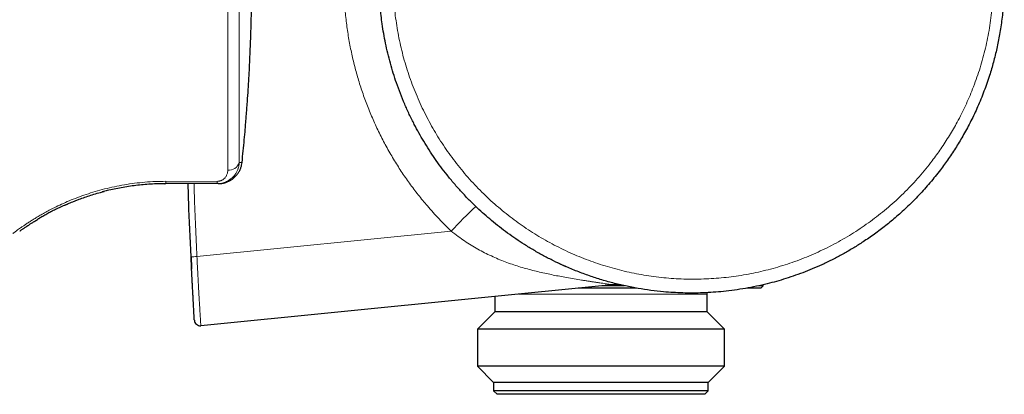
# Model space of a CAD drawing. Header units: millimetres. Extents: x 8 to 2236, y 12 to 2208.
# Tile 93 of 165: x 1540 to 1623, y 974 to 1006. Entities that reach past the tile are written whole.
import ezdxf

# ---------------------------------------------------------------- set-up
doc = ezdxf.new("R2010")
doc.units = ezdxf.units.MM

msp = doc.modelspace()

# ---------------------------------------------------------------- linework, layer by layer
at = {"color": 252, "linetype": 'Continuous', "lineweight": 0}
for p, q in [((1558.436, 993.432), (1558.668, 993.432)), ((1552.203, 991.828), (1556.547, 991.827)), ((1554.842, 985.448), (1576.408, 987.6)), ((1598.094, 982.275), (1582.142, 982.275))]:
    msp.add_line(p, q, dxfattribs=at)
at = {"color": 7, "linetype": 'Continuous', "lineweight": 30}
for p, q in [((1552.122, 991.63), (1552.125, 991.63)), ((1552.123, 991.629), (1552.194, 991.63)), ((1556.538, 991.63), (1552.194, 991.63)), ((1556.644, 991.63), (1556.538, 991.63)), ((1590.027, 983.059), (1555.173, 979.592)), ((1592.097, 982.775), (1587.172, 982.775)), ((1591.097, 982.975), (1589.184, 982.975)), ((1602.644, 982.775), (1601.491, 982.775)), ((1602.844, 982.975), (1602.491, 982.975)), ((1602.644, 982.775), (1602.844, 982.975)), ((1602.844, 982.975), (1602.844, 983.056)), ((1580.094, 982.071), (1580.094, 980.775)), ((1598.094, 980.775), (1598.094, 982.275)), ((1554.623, 980.062), (1554.623, 980.061)), ((1580.094, 980.775), (1578.617, 979.298)), ((1581.263, 980.775), (1580.094, 980.775)), ((1598.094, 980.775), (1581.263, 980.775)), ((1599.572, 979.298), (1598.094, 980.775)), ((1578.617, 979.298), (1578.617, 976.153)), ((1579.978, 979.298), (1578.617, 979.298)), ((1599.572, 979.298), (1579.978, 979.298)), ((1599.572, 976.153), (1599.572, 979.298)), ((1578.617, 976.153), (1579.994, 974.775)), ((1579.978, 976.153), (1578.617, 976.153)), ((1599.572, 976.153), (1579.978, 976.153)), ((1598.194, 974.775), (1599.572, 976.153)), ((1579.994, 974.775), (1579.994, 974.075)), ((1581.176, 974.775), (1579.994, 974.775)), ((1598.194, 974.775), (1581.176, 974.775)), ((1598.194, 974.075), (1598.194, 974.775)), ((1579.994, 974.075), (1580.294, 973.775)), ((1581.176, 974.075), (1579.994, 974.075)), ((1581.437, 973.775), (1580.294, 973.775)), ((1598.194, 974.075), (1581.176, 974.075)), ((1597.894, 973.775), (1581.437, 973.775)), ((1597.894, 973.775), (1598.194, 974.075))]:
    msp.add_line(p, q, dxfattribs=at)
at = {"color": 7, "linetype": 'Continuous', "lineweight": 30, "flags": 128}
for points in [[(1558.65, 993.415), (1558.652, 993.415), (1558.668, 993.423), (1558.668, 993.432)], [(1586.149, 984.588), (1586.016, 984.647), (1585.433, 984.915)], [(1598.094, 982.275), (1598.102, 982.362), (1598.108, 982.394)]]:
    msp.add_lwpolyline(points, dxfattribs=at)
at = {"color": 252, "linetype": 'Continuous', "lineweight": 0}
for centre, radius, start, end in [((1557.534, 993.713), 0.945, 265.09348, 342.73364), ((1550.524, 991.803), 1.679, 354.08902, 0.88148), ((1554.892, 991.801), 1.655, 354.04706, 0.88603), ((1611.314, 955.237), 47.6, 133.61114, 137.16494), ((1554.462, 991.004), 5.568, 268.77286, 273.91502)]:
    msp.add_arc(centre, radius, start, end, dxfattribs=at)
at = {"color": 7, "linetype": 'Continuous', "lineweight": 30}
for centre, radius, start, end in [((1590.324, 980.074), 3, 77.33136, 95.68109), ((1555.123, 980.089), 0.5, 183.30151, 275.68108)]:
    msp.add_arc(centre, radius, start, end, dxfattribs=at)
for points, knots in [([(1622.25, 1016.221), (1622.356, 1015.837), (1622.521, 1015.238), (1622.707, 1014.413), (1622.84, 1013.755), (1622.956, 1013.093), (1623.055, 1012.428), (1623.137, 1011.759), (1623.203, 1011.088), (1623.251, 1010.415), (1623.283, 1009.728), (1623.297, 1009.027), (1623.292, 1008.314), (1623.267, 1007.6), (1623.225, 1006.906), (1623.166, 1006.232), (1623.093, 1005.577), (1623.004, 1004.925), (1622.869, 1004.095), (1622.669, 1003.092), (1622.383, 1001.934), (1622.092, 1000.948), (1621.819, 1000.128), (1621.575, 999.458), (1621.313, 998.795), (1621.041, 998.155), (1620.759, 997.54), (1620.471, 996.948), (1620.168, 996.364), (1619.763, 995.628), (1619.238, 994.75), (1618.581, 993.755), (1617.977, 992.924), (1617.447, 992.247), (1616.996, 991.701), (1616.53, 991.167), (1616.062, 990.658), (1615.594, 990.176), (1615.128, 989.718), (1614.65, 989.271), (1614.026, 988.716), (1613.243, 988.067), (1612.297, 987.353), (1611.388, 986.728), (1610.527, 986.185), (1609.706, 985.708), (1608.867, 985.26), (1608.037, 984.853), (1607.218, 984.487), (1606.413, 984.158), (1605.597, 983.855), (1604.786, 983.585), (1603.983, 983.345), (1603.152, 983.125), (1602.275, 982.923), (1601.351, 982.745), (1600.419, 982.599), (1599.509, 982.49), (1598.623, 982.414), (1597.761, 982.369), (1596.898, 982.351), (1596.049, 982.362), (1595.219, 982.399), (1594.316, 982.466), (1593.325, 982.576), (1592.247, 982.741), (1591.173, 982.951), (1590.103, 983.207), (1589.041, 983.507), (1587.987, 983.854), (1586.946, 984.245), (1585.973, 984.659), (1585.07, 985.084), (1584.233, 985.515), (1583.411, 985.977), (1582.628, 986.454), (1581.885, 986.942), (1581.18, 987.438), (1580.491, 987.958), (1579.831, 988.49), (1579.202, 989.032), (1578.57, 989.611), (1577.925, 990.241), (1577.273, 990.926), (1576.644, 991.636), (1576.058, 992.348), (1575.513, 993.056), (1575.008, 993.76), (1574.526, 994.482), (1574.076, 995.204), (1573.658, 995.926), (1573.248, 996.686), (1572.844, 997.5), (1572.449, 998.373), (1572.086, 999.261), (1571.764, 1000.135), (1571.482, 1000.994), (1571.236, 1001.834), (1571.018, 1002.684), (1570.831, 1003.523), (1570.675, 1004.351), (1570.554, 1005.129), (1570.459, 1005.873), (1570.389, 1006.582), (1570.337, 1007.294), (1570.305, 1007.988), (1570.292, 1008.664), (1570.295, 1009.321), (1570.315, 1009.979), (1570.361, 1010.817), (1570.453, 1011.835), (1570.613, 1013.015), (1570.797, 1014.026), (1570.982, 1014.869), (1571.153, 1015.562), (1571.343, 1016.251), (1571.547, 1016.917), (1571.761, 1017.559), (1571.985, 1018.178), (1572.224, 1018.792), (1572.549, 1019.568), (1572.978, 1020.497), (1573.526, 1021.557), (1574.039, 1022.448), (1574.495, 1023.179), (1574.886, 1023.772), (1575.294, 1024.354), (1575.707, 1024.91), (1576.122, 1025.44), (1576.538, 1025.947), (1576.967, 1026.442), (1577.53, 1027.062), (1578.242, 1027.792), (1579.11, 1028.604), (1579.973, 1029.342), (1580.824, 1030.012), (1581.612, 1030.582), (1582.36, 1031.085), (1583.064, 1031.527), (1583.783, 1031.947), (1584.62, 1032.401), (1585.58, 1032.876), (1586.659, 1033.351), (1587.682, 1033.747), (1588.641, 1034.076), (1589.547, 1034.351), (1590.463, 1034.594), (1591.362, 1034.798), (1592.24, 1034.966), (1593.097, 1035.101), (1593.959, 1035.209), (1594.808, 1035.286), (1595.642, 1035.335), (1596.464, 1035.358), (1597.29, 1035.356), (1598.121, 1035.327), (1598.951, 1035.272), (1599.728, 1035.197), (1600.45, 1035.105), (1601.118, 1035.004), (1601.783, 1034.885), (1602.514, 1034.735), (1603.307, 1034.549), (1603.875, 1034.391), (1604.159, 1034.312)], [0, 0, 0, 0, 0.0085091, 0.0132901, 0.0180741, 0.0228706, 0.0276671, 0.032476, 0.037285, 0.0421065, 0.0469312, 0.0520262, 0.0571213, 0.0622312, 0.0673411, 0.0720468, 0.0767524, 0.0814697, 0.0861869, 0.0948082, 0.1034472, 0.1118073, 0.116917, 0.1220267, 0.127151, 0.1322754, 0.1369939, 0.1417124, 0.1464423, 0.1511722, 0.1598157, 0.1684768, 0.1768577, 0.181942, 0.1870264, 0.192125, 0.1972235, 0.2019177, 0.2066118, 0.2113172, 0.2160225, 0.2246199, 0.2332344, 0.2415697, 0.2483747, 0.2551797, 0.2620192, 0.2688586, 0.2750887, 0.2813188, 0.2875754, 0.293832, 0.299709, 0.3055917, 0.3123185, 0.3190453, 0.325806, 0.3325667, 0.3387248, 0.3448829, 0.3510672, 0.3572515, 0.3630606, 0.3688751, 0.3766409, 0.3844066, 0.3922258, 0.400045, 0.407926, 0.415807, 0.4237445, 0.4316819, 0.4383637, 0.4450455, 0.4517618, 0.4584781, 0.4645969, 0.4707157, 0.4768611, 0.4830065, 0.4887797, 0.4945584, 0.5012724, 0.5079865, 0.5147357, 0.521485, 0.5276344, 0.5337839, 0.5399603, 0.5461367, 0.5519393, 0.5577474, 0.5645486, 0.5713498, 0.5781872, 0.5850247, 0.5912552, 0.5974856, 0.6037437, 0.6100018, 0.6158815, 0.6217669, 0.6268496, 0.6319324, 0.63703, 0.6421276, 0.646822, 0.6515164, 0.6562224, 0.6609284, 0.6695293, 0.6781479, 0.6864883, 0.6915978, 0.6967074, 0.7018316, 0.7069559, 0.7116745, 0.7163931, 0.7211232, 0.7258533, 0.7344974, 0.7431592, 0.7515409, 0.7566371, 0.7617332, 0.7668437, 0.7719543, 0.7766596, 0.7813649, 0.7860815, 0.7907982, 0.7994164, 0.808052, 0.8164079, 0.8238992, 0.8314018, 0.8373646, 0.8433273, 0.8493132, 0.855299, 0.8638352, 0.8723883, 0.8806638, 0.8874347, 0.8942056, 0.9010107, 0.9078159, 0.9140148, 0.9202137, 0.9264392, 0.9326646, 0.9385125, 0.944366, 0.9502931, 0.9562203, 0.962171, 0.9681216, 0.9729348, 0.9777481, 0.982574, 0.9873999, 0.9936964, 1, 1, 1, 1]), ([(1559.33, 1002.148), (1559.344, 1002.447), (1559.371, 1003.036), (1559.403, 1003.91), (1559.431, 1004.772), (1559.452, 1005.632), (1559.469, 1006.497), (1559.48, 1007.364), (1559.483, 1007.943), (1559.484, 1008.232)], [0, 0, 0, 0, 0.147386, 0.290759, 0.431115, 0.572364, 0.714628, 0.857421, 1, 1, 1, 1]), ([(1558.668, 993.432), (1558.702, 993.759), (1558.768, 994.399), (1558.857, 995.343), (1558.924, 996.098), (1558.973, 996.675), (1559.006, 997.082), (1559.038, 997.487), (1559.071, 997.911), (1559.117, 998.536), (1559.173, 999.347), (1559.233, 1000.314), (1559.286, 1001.243), (1559.316, 1001.85), (1559.33, 1002.148)], [0, 0, 0, 0, 0.112715, 0.221166, 0.325379, 0.37305, 0.419793, 0.465617, 0.512513, 0.565618, 0.680802, 0.79146, 0.897776, 1, 1, 1, 1]), ([(1556.644, 991.63), (1556.652, 991.63), (1556.683, 991.63), (1556.752, 991.632), (1556.834, 991.638), (1556.916, 991.647), (1556.987, 991.658), (1557.066, 991.673), (1557.152, 991.693), (1557.246, 991.718), (1557.355, 991.755), (1557.474, 991.802), (1557.596, 991.861), (1557.706, 991.923), (1557.804, 991.987), (1557.892, 992.05), (1557.988, 992.128), (1558.091, 992.222), (1558.197, 992.336), (1558.291, 992.454), (1558.373, 992.575), (1558.466, 992.733), (1558.556, 992.934), (1558.633, 993.181), (1558.657, 993.349), (1558.668, 993.432)], [0, 0, 0, 0, 0.00792, 0.031695, 0.069744, 0.09124, 0.115555, 0.142692, 0.172649, 0.205426, 0.241025, 0.28977, 0.3355, 0.378213, 0.417909, 0.454589, 0.488255, 0.542829, 0.595484, 0.646228, 0.695072, 0.742026, 0.830284, 0.916239, 1, 1, 1, 1]), ([(1543.676, 989.825), (1543.712, 989.84), (1543.79, 989.876), (1543.935, 989.939), (1544.115, 990.016), (1544.334, 990.107), (1544.588, 990.208), (1544.92, 990.334), (1545.335, 990.483), (1545.841, 990.649), (1546.39, 990.816), (1546.779, 990.919), (1546.978, 990.972)], [0, 0, 0, 0, 0.043454, 0.096422, 0.159102, 0.231659, 0.314121, 0.402359, 0.540729, 0.686293, 0.839274, 1, 1, 1, 1]), ([(1552.117, 991.628), (1551.93, 991.627), (1551.531, 991.623), (1550.921, 991.594), (1550.291, 991.547), (1549.663, 991.48), (1549.041, 991.395), (1548.426, 991.292), (1547.826, 991.173), (1547.29, 991.052), (1546.961, 990.966), (1546.821, 990.929)], [0, 0, 0, 0, 0.102555, 0.218652, 0.334415, 0.450061, 0.567608, 0.684152, 0.79993, 0.915184, 1, 1, 1, 1]), ([(1552.114, 991.63), (1552.127, 991.63), (1552.154, 991.63), (1552.182, 991.632), (1552.195, 991.633)], [0, 0, 0, 0, 0.49892, 1, 1, 1, 1]), ([(1554.343, 985.437), (1554.272, 986.977), (1554.178, 989.041), (1554.112, 991.106), (1554.096, 991.63)], [0, 0, 0, 0, 0.7465238, 1, 1, 1, 1]), ([(1543.702, 989.835), (1543.668, 989.82), (1543.482, 989.74), (1543.166, 989.591), (1542.755, 989.391), (1542.371, 989.192), (1542.015, 988.999), (1541.683, 988.811), (1541.485, 988.694), (1541.386, 988.635)], [0, 0, 0, 0, 0.035258, 0.195343, 0.356849, 0.517787, 0.678619, 0.839807, 1, 1, 1, 1]), ([(1540.097, 987.796), (1540.117, 987.81), (1540.16, 987.84), (1540.247, 987.901), (1540.357, 987.977), (1540.495, 988.071), (1540.664, 988.183), (1540.867, 988.314), (1541.105, 988.465), (1541.291, 988.577), (1541.386, 988.635)], [0, 0, 0, 0, 0.095282, 0.199219, 0.311994, 0.433597, 0.563445, 0.701071, 0.846479, 1, 1, 1, 1]), ([(1541.055, 988.432), (1541.056, 988.432), (1541.057, 988.433), (1541.075, 988.445), (1541.079, 988.447)], [0, 0, 0, 0, 0.7817288, 1, 1, 1, 1]), ([(1541.386, 988.635), (1541.386, 988.635), (1541.426, 988.659), (1541.506, 988.707), (1541.598, 988.76), (1541.633, 988.781)], [0, 0, 0, 0, 0.001624, 0.62117, 1, 1, 1, 1]), ([(1540.118, 987.81), (1540.084, 987.786), (1540.009, 987.734), (1539.926, 987.674), (1539.862, 987.628), (1539.823, 987.599), (1539.818, 987.595), (1539.815, 987.593)], [0, 0, 0, 0, 0.174883, 0.380606, 0.586355, 0.792648, 1, 1, 1, 1]), ([(1554.623, 980.061), (1554.623, 980.063), (1554.623, 980.067), (1554.62, 980.105), (1554.616, 980.173), (1554.611, 980.268), (1554.604, 980.383), (1554.598, 980.505), (1554.589, 980.655), (1554.579, 980.836), (1554.567, 981.049), (1554.554, 981.293), (1554.539, 981.568), (1554.522, 981.869), (1554.505, 982.19), (1554.487, 982.527), (1554.469, 982.875), (1554.448, 983.29), (1554.423, 983.774), (1554.396, 984.325), (1554.369, 984.88), (1554.352, 985.251), (1554.343, 985.437)], [0, 0, 0, 0, 0.062514, 0.125017, 0.187524, 0.250021, 0.291691, 0.33336, 0.375023, 0.416686, 0.458344, 0.500002, 0.541659, 0.583317, 0.624981, 0.666644, 0.708311, 0.749981, 0.812478, 0.874984, 0.937487, 1, 1, 1, 1]), ([(1554.343, 985.437), (1554.352, 985.251), (1554.368, 984.901), (1554.385, 984.553), (1554.393, 984.389)], [0, 0, 0, 0, 0.530371, 1, 1, 1, 1])]:
    msp.add_open_spline(points, degree=3, knots=knots, dxfattribs=at)
at = {"color": 252, "linetype": 'Continuous', "lineweight": 0}
for points, knots in [([(1603.999, 1033.439), (1603.806, 1033.493), (1603.42, 1033.602), (1602.832, 1033.749), (1602.238, 1033.884), (1601.637, 1034.004), (1601.033, 1034.111), (1600.419, 1034.203), (1599.797, 1034.282), (1599.165, 1034.346), (1598.532, 1034.394), (1597.893, 1034.426), (1597.251, 1034.443), (1596.536, 1034.443), (1595.754, 1034.42), (1594.905, 1034.367), (1594.057, 1034.285), (1593.211, 1034.175), (1592.368, 1034.036), (1591.529, 1033.869), (1590.696, 1033.674), (1589.869, 1033.45), (1589.048, 1033.199), (1588.237, 1032.92), (1587.437, 1032.614), (1586.649, 1032.282), (1585.871, 1031.923), (1585.105, 1031.538), (1584.351, 1031.126), (1583.61, 1030.689), (1582.884, 1030.226), (1582.173, 1029.738), (1581.477, 1029.226), (1580.8, 1028.69), (1580.142, 1028.133), (1579.503, 1027.554), (1578.884, 1026.953), (1578.284, 1026.329), (1577.705, 1025.685), (1577.147, 1025.02), (1576.611, 1024.336), (1576.098, 1023.632), (1575.609, 1022.91), (1575.167, 1022.206), (1574.768, 1021.525), (1574.409, 1020.869), (1574.07, 1020.202), (1573.753, 1019.532), (1573.459, 1018.86), (1573.188, 1018.187), (1572.935, 1017.506), (1572.704, 1016.825), (1572.495, 1016.146), (1572.307, 1015.469), (1572.137, 1014.786), (1571.975, 1014.046), (1571.826, 1013.25), (1571.696, 1012.397), (1571.595, 1011.538), (1571.523, 1010.674), (1571.48, 1009.806), (1571.467, 1008.935), (1571.484, 1008.063), (1571.531, 1007.19), (1571.608, 1006.317), (1571.715, 1005.454), (1571.849, 1004.601), (1572.011, 1003.759), (1572.202, 1002.922), (1572.421, 1002.089), (1572.669, 1001.263), (1572.946, 1000.443), (1573.25, 999.633), (1573.583, 998.831), (1573.943, 998.04), (1574.328, 997.267), (1574.735, 996.514), (1575.164, 995.78), (1575.618, 995.06), (1576.096, 994.354), (1576.599, 993.663), (1577.126, 992.988), (1577.676, 992.331), (1578.249, 991.691), (1578.844, 991.069), (1579.457, 990.472), (1580.084, 989.899), (1580.726, 989.351), (1581.387, 988.824), (1582.066, 988.319), (1582.763, 987.835), (1583.477, 987.374), (1584.206, 986.937), (1584.951, 986.524), (1585.71, 986.135), (1586.48, 985.773), (1587.257, 985.439), (1588.042, 985.131), (1588.837, 984.85), (1589.643, 984.595), (1590.458, 984.366), (1591.281, 984.164), (1592.111, 983.99), (1592.947, 983.843), (1593.789, 983.724), (1594.634, 983.633), (1595.479, 983.571), (1596.325, 983.537), (1597.172, 983.531), (1598.02, 983.553), (1598.868, 983.603), (1599.716, 983.682), (1600.56, 983.79), (1601.401, 983.925), (1602.239, 984.089), (1603.071, 984.281), (1603.895, 984.501), (1604.712, 984.748), (1605.52, 985.022), (1606.321, 985.325), (1607.111, 985.654), (1607.892, 986.01), (1608.66, 986.393), (1609.416, 986.802), (1610.159, 987.237), (1610.887, 987.697), (1611.599, 988.18), (1612.293, 988.688), (1612.971, 989.219), (1613.632, 989.774), (1614.275, 990.352), (1614.898, 990.953), (1615.502, 991.575), (1616.085, 992.219), (1616.646, 992.883), (1617.136, 993.504), (1617.558, 994.073), (1617.927, 994.597), (1618.288, 995.139), (1618.642, 995.701), (1618.982, 996.272), (1619.324, 996.883), (1619.664, 997.536), (1620.001, 998.231), (1620.317, 998.936), (1620.622, 999.675), (1620.911, 1000.447), (1621.184, 1001.256), (1621.431, 1002.079), (1621.651, 1002.915), (1621.843, 1003.759), (1622.007, 1004.612), (1622.142, 1005.471), (1622.247, 1006.337), (1622.323, 1007.206), (1622.369, 1008.08), (1622.385, 1008.957), (1622.373, 1009.75), (1622.34, 1010.456), (1622.297, 1011.076), (1622.238, 1011.695), (1622.147, 1012.459), (1622.008, 1013.367), (1621.816, 1014.343), (1621.606, 1015.241), (1621.453, 1015.788), (1621.377, 1016.061)], [0, 0, 0, 0, 0.004463, 0.008929, 0.013475, 0.018021, 0.022578, 0.027135, 0.031847, 0.036559, 0.041283, 0.046006, 0.050813, 0.055623, 0.061949, 0.068282, 0.074629, 0.080976, 0.087352, 0.093727, 0.100114, 0.1065, 0.112916, 0.119331, 0.125713, 0.132103, 0.138507, 0.14491, 0.151343, 0.157775, 0.164219, 0.170663, 0.177135, 0.183608, 0.190051, 0.196501, 0.202965, 0.20943, 0.215923, 0.222417, 0.228923, 0.235428, 0.241964, 0.248499, 0.254084, 0.259669, 0.265272, 0.270876, 0.276291, 0.281707, 0.287139, 0.292572, 0.297813, 0.303054, 0.308311, 0.313568, 0.319992, 0.326423, 0.33287, 0.339316, 0.345792, 0.352269, 0.358758, 0.365247, 0.371766, 0.378286, 0.384639, 0.390998, 0.397373, 0.403747, 0.410151, 0.416555, 0.422972, 0.429389, 0.435836, 0.442283, 0.44856, 0.454844, 0.461143, 0.467442, 0.47377, 0.480098, 0.486437, 0.492777, 0.499147, 0.505517, 0.511748, 0.517987, 0.524239, 0.530492, 0.536773, 0.543055, 0.549347, 0.55564, 0.561962, 0.568283, 0.574518, 0.580759, 0.587015, 0.59327, 0.599554, 0.605837, 0.612132, 0.618426, 0.624749, 0.631072, 0.637356, 0.643647, 0.649952, 0.656257, 0.66259, 0.668923, 0.675267, 0.681611, 0.687983, 0.694355, 0.700714, 0.70708, 0.71346, 0.71984, 0.726249, 0.732657, 0.739077, 0.745497, 0.751945, 0.758394, 0.764821, 0.771256, 0.777705, 0.784155, 0.790633, 0.797111, 0.803601, 0.810091, 0.816611, 0.82313, 0.827833, 0.832538, 0.8375, 0.842462, 0.847437, 0.852412, 0.858178, 0.863943, 0.869729, 0.875516, 0.881855, 0.888201, 0.894641, 0.901088, 0.907551, 0.914013, 0.920506, 0.926998, 0.933503, 0.940008, 0.946544, 0.95308, 0.957693, 0.962307, 0.966932, 0.971556, 0.979465, 0.987388, 0.99369, 1, 1, 1, 1]), ([(1576.408, 987.6), (1576.232, 987.771), (1575.879, 988.112), (1575.367, 988.641), (1574.866, 989.182), (1574.272, 989.858), (1573.597, 990.679), (1572.86, 991.657), (1572.163, 992.665), (1571.503, 993.711), (1570.881, 994.794), (1570.301, 995.914), (1569.77, 997.057), (1569.292, 998.211), (1568.868, 999.372), (1568.496, 1000.539), (1568.173, 1001.721), (1567.896, 1002.926), (1567.669, 1004.153), (1567.493, 1005.401), (1567.37, 1006.655), (1567.302, 1007.902), (1567.287, 1009.138), (1567.323, 1010.362), (1567.409, 1011.583), (1567.548, 1012.812), (1567.74, 1014.045), (1567.988, 1015.281), (1568.288, 1016.505), (1568.636, 1017.704), (1569.032, 1018.875), (1569.471, 1020.019), (1569.958, 1021.143), (1570.496, 1022.257), (1571.086, 1023.357), (1571.73, 1024.441), (1572.416, 1025.499), (1572.911, 1026.178), (1573.159, 1026.517)], [0, 0, 0, 0, 0.017234, 0.034468, 0.051745, 0.069023, 0.097696, 0.126394, 0.155092, 0.183765, 0.213271, 0.242805, 0.272339, 0.301845, 0.330503, 0.359187, 0.38787, 0.416528, 0.44602, 0.47554, 0.50506, 0.534552, 0.563208, 0.591889, 0.62057, 0.649226, 0.678717, 0.708235, 0.737753, 0.767243, 0.795908, 0.824597, 0.853287, 0.881951, 0.91145, 0.940976, 0.970501, 1, 1, 1, 1]), ([(1558.436, 993.432), (1558.434, 993.395), (1558.429, 993.322), (1558.415, 993.218), (1558.397, 993.122), (1558.376, 993.035), (1558.353, 992.955), (1558.33, 992.884), (1558.299, 992.801), (1558.259, 992.707), (1558.205, 992.602), (1558.148, 992.505), (1558.088, 992.415), (1558.024, 992.331), (1557.939, 992.23), (1557.825, 992.116), (1557.702, 992.015), (1557.599, 991.944), (1557.522, 991.895), (1557.443, 991.851), (1557.327, 991.793), (1557.168, 991.729), (1556.961, 991.672), (1556.751, 991.636), (1556.609, 991.632), (1556.538, 991.63)], [0, 0, 0, 0, 0.041287, 0.079845, 0.115673, 0.148772, 0.179143, 0.206785, 0.2317, 0.276077, 0.318691, 0.35955, 0.398661, 0.436035, 0.471681, 0.539732, 0.604788, 0.636241, 0.666991, 0.697057, 0.726457, 0.796673, 0.865448, 0.93311, 1, 1, 1, 1]), ([(1556.547, 991.827), (1556.583, 991.828), (1556.655, 991.83), (1556.749, 991.847), (1556.827, 991.869), (1556.893, 991.893), (1556.965, 991.925), (1557.039, 991.968), (1557.105, 992.016), (1557.159, 992.063), (1557.203, 992.107), (1557.255, 992.167), (1557.311, 992.245), (1557.364, 992.344), (1557.411, 992.465), (1557.446, 992.607), (1557.451, 992.716), (1557.454, 992.771)], [0, 0, 0, 0, 0.056022, 0.112045, 0.150385, 0.190122, 0.231736, 0.288844, 0.348639, 0.390368, 0.433803, 0.479109, 0.56198, 0.648118, 0.738167, 0.867758, 1, 1, 1, 1]), ([(1539.235, 987.401), (1539.237, 987.403), (1539.242, 987.407), (1539.284, 987.439), (1539.351, 987.489), (1539.445, 987.56), (1539.566, 987.65), (1539.715, 987.759), (1539.892, 987.885), (1540.096, 988.028), (1540.329, 988.187), (1540.59, 988.36), (1540.878, 988.544), (1541.195, 988.74), (1541.541, 988.945), (1541.916, 989.158), (1542.318, 989.375), (1542.794, 989.619), (1543.355, 989.889), (1544.012, 990.178), (1544.709, 990.457), (1545.443, 990.721), (1546.212, 990.964), (1547.011, 991.184), (1547.837, 991.377), (1548.686, 991.539), (1549.552, 991.668), (1550.43, 991.76), (1551.314, 991.818), (1551.906, 991.825), (1552.203, 991.828)], [0, 0, 0, 0, 0.031364, 0.062566, 0.093659, 0.124694, 0.156163, 0.187419, 0.21852, 0.249523, 0.281065, 0.31231, 0.343326, 0.37418, 0.405798, 0.437166, 0.468365, 0.499477, 0.541361, 0.583038, 0.624722, 0.666349, 0.707893, 0.749573, 0.791346, 0.833082, 0.874999, 0.916652, 0.958249, 1, 1, 1, 1]), ([(1554.595, 991.63), (1554.605, 991.289), (1554.668, 989.228), (1554.763, 987.168), (1554.842, 985.448)], [0, 0, 0, 0, 0.165279, 1, 1, 1, 1]), ([(1590.027, 983.059), (1590.027, 983.059), (1590.027, 983.059), (1590.021, 983.06), (1589.992, 983.065), (1589.941, 983.074), (1589.866, 983.086), (1589.768, 983.101), (1589.638, 983.122), (1589.466, 983.149), (1589.245, 983.183), (1588.994, 983.221), (1588.775, 983.254), (1588.556, 983.288), (1588.336, 983.322), (1588.052, 983.366), (1587.759, 983.411), (1587.354, 983.476), (1586.831, 983.561), (1586.215, 983.667), (1585.619, 983.775), (1585.047, 983.886), (1584.471, 984.006), (1583.891, 984.136), (1583.309, 984.278), (1582.726, 984.435), (1582.143, 984.606), (1581.558, 984.796), (1580.972, 985.006), (1580.385, 985.24), (1579.803, 985.495), (1579.225, 985.776), (1578.654, 986.082), (1578.088, 986.415), (1577.533, 986.771), (1576.971, 987.165), (1576.6, 987.447), (1576.408, 987.6), (1576.408, 987.6)], [0, 0, 0, 0, 0.000004, 0.015954, 0.031992, 0.048343, 0.064822, 0.080644, 0.09659, 0.117634, 0.13892, 0.160845, 0.182938, 0.191201, 0.211439, 0.23168, 0.252114, 0.272551, 0.314188, 0.355963, 0.392214, 0.428467, 0.464846, 0.501225, 0.537931, 0.574637, 0.611464, 0.64829, 0.686144, 0.723998, 0.762083, 0.800167, 0.839067, 0.877967, 0.917182, 0.956398, 0.999996, 1, 1, 1, 1]), ([(1554.842, 985.448), (1554.842, 985.448), (1554.853, 985.236), (1554.873, 984.813), (1554.902, 984.247), (1554.928, 983.754), (1554.951, 983.331), (1554.972, 982.938), (1554.993, 982.574), (1555.012, 982.239), (1555.031, 981.912), (1555.05, 981.596), (1555.068, 981.297), (1555.085, 981.015), (1555.101, 980.756), (1555.115, 980.524), (1555.128, 980.323), (1555.138, 980.15), (1555.147, 980.005), (1555.155, 979.884), (1555.161, 979.785), (1555.165, 979.709), (1555.169, 979.645), (1555.172, 979.601), (1555.173, 979.592), (1555.173, 979.592), (1555.173, 979.592)], [0, 0, 0, 0, 0.0000061, 0.0657408, 0.1314631, 0.1759912, 0.2205421, 0.2650466, 0.3022068, 0.3393609, 0.3772819, 0.4151952, 0.4536567, 0.4921134, 0.532085, 0.5720604, 0.6119986, 0.6519462, 0.6930089, 0.7340809, 0.7779255, 0.8218151, 0.8656825, 0.9328312, 0.9999938, 1, 1, 1, 1])]:
    msp.add_open_spline(points, degree=3, knots=knots, dxfattribs=at)
for points in [[(1557.454, 992.771), (1557.454, 992.968), (1557.454, 993.362), (1557.454, 993.987), (1557.454, 994.637), (1557.454, 995.311), (1557.454, 996.01), (1557.454, 996.731), (1557.454, 997.473), (1557.454, 998.235), (1557.454, 999.016), (1557.454, 999.815), (1557.454, 1000.63), (1557.454, 1001.459), (1557.454, 1002.302), (1557.454, 1003.156), (1557.454, 1004.021), (1557.454, 1004.895), (1557.454, 1005.776), (1557.454, 1006.663), (1557.454, 1007.554), (1557.454, 1008.448), (1557.454, 1009.344), (1557.454, 1010.239), (1557.454, 1011.133), (1557.454, 1012.023), (1557.454, 1012.909), (1557.454, 1013.788), (1557.454, 1014.66), (1557.454, 1015.522), (1557.454, 1016.374), (1557.454, 1017.213), (1557.454, 1018.039), (1557.454, 1018.85), (1557.454, 1019.644), (1557.454, 1020.42), (1557.454, 1021.178), (1557.454, 1021.915), (1557.454, 1022.63), (1557.454, 1023.322), (1557.454, 1023.992), (1557.454, 1024.417), (1557.454, 1024.63)], [(1558.436, 1024.011), (1558.436, 1023.756), (1558.436, 1023.244), (1558.436, 1022.429), (1558.436, 1021.581), (1558.436, 1020.7), (1558.436, 1019.788), (1558.436, 1018.848), (1558.436, 1017.883), (1558.436, 1016.894), (1558.436, 1015.885), (1558.436, 1014.858), (1558.436, 1013.816), (1558.436, 1012.762), (1558.436, 1011.698), (1558.436, 1010.628), (1558.436, 1009.554), (1558.436, 1008.48), (1558.436, 1007.407), (1558.436, 1006.339), (1558.436, 1005.279), (1558.436, 1004.229), (1558.436, 1003.193), (1558.436, 1002.173), (1558.436, 1001.171), (1558.436, 1000.192), (1558.436, 999.236), (1558.436, 998.307), (1558.436, 997.407), (1558.436, 996.538), (1558.436, 995.704), (1558.436, 994.906), (1558.436, 994.143), (1558.436, 993.669), (1558.436, 993.432)]]:
    msp.add_open_spline(points, degree=3, dxfattribs=at)

doc.saveas('drawing.dxf')
